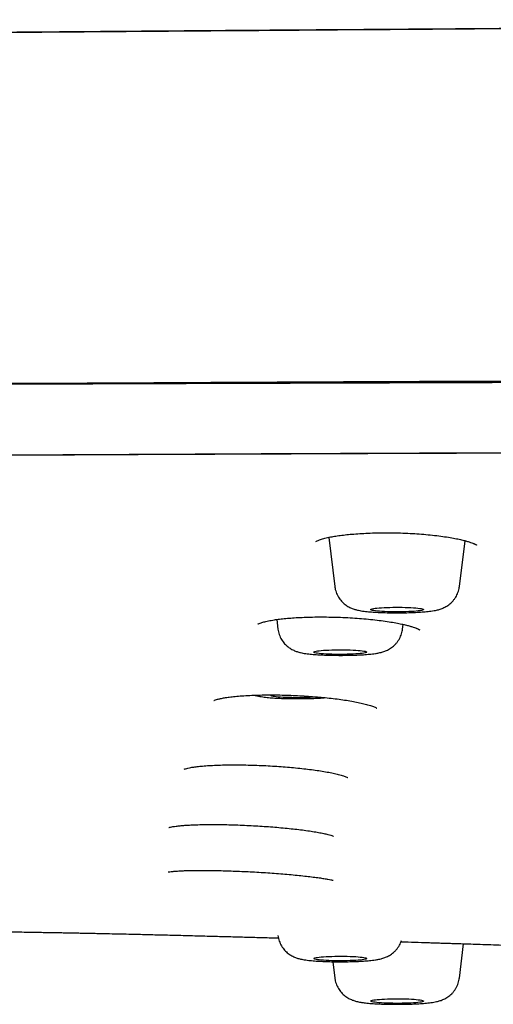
# Model space of a CAD drawing. Header units: millimetres. Extents: x 8 to 1894, y 12 to 2723.
# Tile 129 of 152: x 988 to 1006, y 2641 to 2678. Entities that reach past the tile are written whole.
import ezdxf

# ---------------------------------------------------------------- set-up
doc = ezdxf.new("R2010")
doc.units = ezdxf.units.MM

msp = doc.modelspace()

# ---------------------------------------------------------------- linework, layer by layer
at = {"color": 7, "linetype": 'Continuous', "lineweight": 30}
for p, q in [((999.937, 2658.612), (1000.166, 2656.753)), ((1004.881, 2656.753), (1005.095, 2658.486)), ((997.971, 2655.504), (998.015, 2655.143)), ((1002.731, 2655.143), (1002.752, 2655.319)), ((1004.881, 2641.932), (1005.041, 2643.229)), ((1000.09, 2642.55), (1000.166, 2641.932))]:
    msp.add_line(p, q, dxfattribs=at)
at = {"color": 7, "linetype": 'Continuous', "lineweight": 30, "flags": 128}
for points in [[(1003.522, 2655.876), (1003.51, 2655.866), (1003.483, 2655.856), (1003.443, 2655.846), (1003.39, 2655.837), (1003.325, 2655.828), (1003.249, 2655.82), (1003.163, 2655.813), (1003.067, 2655.807), (1002.964, 2655.802), (1002.855, 2655.798), (1002.741, 2655.795), (1002.624, 2655.794), (1002.506, 2655.793), (1002.387, 2655.794), (1002.271, 2655.796), (1002.159, 2655.799), (1002.051, 2655.804), (1001.95, 2655.809), (1001.857, 2655.815), (1001.774, 2655.823), (1001.701, 2655.831), (1001.639, 2655.84), (1001.59, 2655.849), (1001.554, 2655.859), (1001.532, 2655.869), (1001.524, 2655.879), (1001.529, 2655.89), (1001.549, 2655.9), (1001.582, 2655.91), (1001.629, 2655.919), (1001.688, 2655.928), (1001.758, 2655.937), (1001.84, 2655.944), (1001.931, 2655.951), (1002.03, 2655.956), (1002.137, 2655.961), (1002.249, 2655.964), (1002.364, 2655.966), (1002.482, 2655.968), (1002.601, 2655.967), (1002.718, 2655.966), (1002.833, 2655.963), (1002.943, 2655.96), (1003.047, 2655.955), (1003.144, 2655.949), (1003.233, 2655.942), (1003.311, 2655.934), (1003.379, 2655.926), (1003.434, 2655.917), (1003.476, 2655.907), (1003.506, 2655.897), (1003.521, 2655.887), (1003.522, 2655.876)], [(1001.373, 2654.27), (1001.366, 2654.26), (1001.345, 2654.25), (1001.31, 2654.24), (1001.263, 2654.23), (1001.202, 2654.221), (1001.13, 2654.213), (1001.048, 2654.206), (1000.956, 2654.199), (1000.856, 2654.194), (1000.749, 2654.189), (1000.636, 2654.186), (1000.521, 2654.184), (1000.403, 2654.183), (1000.284, 2654.183), (1000.167, 2654.185), (1000.053, 2654.188), (999.943, 2654.191), (999.839, 2654.196), (999.743, 2654.203), (999.655, 2654.209), (999.578, 2654.217), (999.512, 2654.226), (999.458, 2654.235), (999.416, 2654.245), (999.389, 2654.255), (999.375, 2654.265), (999.375, 2654.275), (999.389, 2654.286), (999.416, 2654.296), (999.458, 2654.305), (999.512, 2654.315), (999.578, 2654.323), (999.655, 2654.331), (999.743, 2654.338), (999.839, 2654.344), (999.943, 2654.349), (1000.053, 2654.353), (1000.167, 2654.355), (1000.284, 2654.357), (1000.403, 2654.357), (1000.521, 2654.356), (1000.636, 2654.354), (1000.749, 2654.351), (1000.856, 2654.347), (1000.956, 2654.341), (1001.048, 2654.334), (1001.13, 2654.327), (1001.202, 2654.319), (1001.263, 2654.31), (1001.31, 2654.301), (1001.345, 2654.291), (1001.366, 2654.28), (1001.373, 2654.27)], [(999.504, 2652.573), (999.502, 2652.573), (999.42, 2652.566), (999.328, 2652.559), (999.228, 2652.554), (999.121, 2652.549), (999.008, 2652.546), (998.892, 2652.544), (998.774, 2652.543), (998.656, 2652.543), (998.539, 2652.545), (998.425, 2652.548), (998.315, 2652.551), (998.211, 2652.556), (998.115, 2652.562), (998.027, 2652.569), (997.95, 2652.577), (997.884, 2652.586), (997.83, 2652.595), (997.788, 2652.605), (997.761, 2652.615), (997.747, 2652.625), (997.747, 2652.635), (997.761, 2652.646), (997.767, 2652.649)], [(1001.373, 2642.67), (1001.366, 2642.66), (1001.345, 2642.649), (1001.31, 2642.64), (1001.263, 2642.63), (1001.202, 2642.621), (1001.13, 2642.613), (1001.048, 2642.606), (1000.956, 2642.599), (1000.856, 2642.594), (1000.749, 2642.589), (1000.636, 2642.586), (1000.521, 2642.584), (1000.403, 2642.583), (1000.284, 2642.583), (1000.167, 2642.585), (1000.053, 2642.587), (999.943, 2642.591), (999.839, 2642.596), (999.743, 2642.602), (999.655, 2642.609), (999.578, 2642.617), (999.512, 2642.626), (999.458, 2642.635), (999.416, 2642.644), (999.389, 2642.654), (999.375, 2642.665), (999.375, 2642.675), (999.389, 2642.685), (999.416, 2642.695), (999.458, 2642.705), (999.512, 2642.714), (999.578, 2642.723), (999.655, 2642.731), (999.743, 2642.738), (999.839, 2642.744), (999.943, 2642.749), (1000.053, 2642.752), (1000.167, 2642.755), (1000.284, 2642.757), (1000.403, 2642.757), (1000.521, 2642.756), (1000.636, 2642.754), (1000.749, 2642.751), (1000.856, 2642.746), (1000.956, 2642.741), (1001.048, 2642.734), (1001.13, 2642.727), (1001.202, 2642.719), (1001.263, 2642.71), (1001.31, 2642.7), (1001.345, 2642.69), (1001.366, 2642.68), (1001.373, 2642.67)], [(1003.522, 2641.064), (1003.521, 2641.053), (1003.506, 2641.043), (1003.476, 2641.033), (1003.434, 2641.024), (1003.379, 2641.014), (1003.311, 2641.006), (1003.233, 2640.998), (1003.144, 2640.991), (1003.047, 2640.985), (1002.943, 2640.981), (1002.833, 2640.977), (1002.718, 2640.974), (1002.601, 2640.973), (1002.482, 2640.973), (1002.364, 2640.974), (1002.249, 2640.976), (1002.137, 2640.979), (1002.03, 2640.984), (1001.931, 2640.989), (1001.84, 2640.996), (1001.758, 2641.004), (1001.688, 2641.012), (1001.629, 2641.021), (1001.582, 2641.03), (1001.549, 2641.04), (1001.529, 2641.05), (1001.524, 2641.061), (1001.532, 2641.071), (1001.554, 2641.081), (1001.59, 2641.091), (1001.639, 2641.1), (1001.701, 2641.109), (1001.774, 2641.117), (1001.857, 2641.125), (1001.95, 2641.131), (1002.051, 2641.136), (1002.159, 2641.141), (1002.271, 2641.144), (1002.387, 2641.146), (1002.506, 2641.147), (1002.624, 2641.146), (1002.741, 2641.145), (1002.855, 2641.142), (1002.964, 2641.138), (1003.067, 2641.133), (1003.163, 2641.127), (1003.249, 2641.12), (1003.325, 2641.112), (1003.39, 2641.103), (1003.443, 2641.094), (1003.483, 2641.084), (1003.51, 2641.074), (1003.522, 2641.064)]]:
    msp.add_lwpolyline(points, dxfattribs=at)
at = {"color": 7, "linetype": 'Continuous', "lineweight": 30}
for points, knots in [([(1091.543, 2678.2), (1090.458, 2678.2), (1088.305, 2678.2), (1085.101, 2678.198), (1081.944, 2678.196), (1078.837, 2678.192), (1075.779, 2678.188), (1072.769, 2678.182), (1069.889, 2678.176), (1067.135, 2678.17), (1064.506, 2678.163), (1061.917, 2678.156), (1059.37, 2678.148), (1056.864, 2678.14), (1054.399, 2678.132), (1051.975, 2678.123), (1049.592, 2678.114), (1047.251, 2678.104), (1044.951, 2678.094), (1042.692, 2678.084), (1040.516, 2678.074), (1038.42, 2678.064), (1036.404, 2678.054), (1034.424, 2678.044), (1032.481, 2678.033), (1030.537, 2678.023), (1028.594, 2678.012), (1026.654, 2678.001), (1024.754, 2677.99), (1022.896, 2677.978), (1021.079, 2677.967), (1019.336, 2677.957), (1017.666, 2677.946), (1016.066, 2677.936), (1014.503, 2677.926), (1012.976, 2677.915), (1011.43, 2677.905), (1009.869, 2677.894), (1008.295, 2677.884), (1006.766, 2677.873), (1005.283, 2677.863), (1003.845, 2677.852), (1002.453, 2677.842), (1001.106, 2677.832), (999.79, 2677.823), (998.505, 2677.813), (997.253, 2677.804), (996.05, 2677.795), (994.896, 2677.786), (993.79, 2677.777), (992.733, 2677.769), (991.676, 2677.76), (990.589, 2677.751), (989.446, 2677.742), (988.268, 2677.733), (987.056, 2677.723), (985.758, 2677.712), (984.372, 2677.7), (982.895, 2677.688), (981.375, 2677.675), (979.811, 2677.662), (978.204, 2677.647), (976.553, 2677.633), (974.859, 2677.617), (973.185, 2677.601), (971.534, 2677.585), (969.907, 2677.568), (968.247, 2677.552), (966.549, 2677.535), (965.019, 2677.519), (963.664, 2677.505), (962.491, 2677.491), (961.304, 2677.476), (960.104, 2677.459), (958.895, 2677.44), (957.696, 2677.418), (956.524, 2677.393), (955.393, 2677.368), (954.306, 2677.34), (953.261, 2677.312), (952.257, 2677.282), (951.311, 2677.252), (950.422, 2677.222), (949.587, 2677.192), (948.788, 2677.162), (948.026, 2677.132), (947.379, 2677.105), (946.838, 2677.081), (946.396, 2677.061), (945.97, 2677.042), (945.565, 2677.023), (945.19, 2677.005), (944.853, 2676.988), (944.574, 2676.974), (944.348, 2676.963), (944.168, 2676.954), (944.011, 2676.945), (943.872, 2676.938), (943.728, 2676.931), (943.557, 2676.922), (943.343, 2676.91), (943.054, 2676.894), (942.701, 2676.875), (942.297, 2676.852), (941.886, 2676.828), (941.472, 2676.803), (941.056, 2676.777), (940.636, 2676.751), (940.094, 2676.716), (939.435, 2676.672), (938.666, 2676.618), (938.06, 2676.574), (937.614, 2676.54), (937.321, 2676.517), (937.03, 2676.494), (936.744, 2676.472), (936.473, 2676.45), (936.228, 2676.429), (936.02, 2676.412), (935.849, 2676.398), (935.711, 2676.386), (935.597, 2676.376), (935.487, 2676.366), (935.364, 2676.356), (935.181, 2676.339), (934.937, 2676.318), (934.632, 2676.29), (934.298, 2676.259), (933.936, 2676.225), (933.558, 2676.188), (933.179, 2676.15), (932.812, 2676.112), (932.46, 2676.075), (932.122, 2676.038), (931.798, 2676.003), (931.493, 2675.968), (931.212, 2675.936), (930.958, 2675.906), (930.744, 2675.88), (930.553, 2675.857), (930.372, 2675.834), (930.175, 2675.809), (929.963, 2675.782), (929.741, 2675.753), (929.515, 2675.723), (929.294, 2675.693), (929.079, 2675.664), (928.877, 2675.635), (928.687, 2675.608), (928.514, 2675.583), (928.357, 2675.56), (928.206, 2675.538), (928.029, 2675.511), (927.824, 2675.479), (927.594, 2675.443), (927.366, 2675.406), (927.122, 2675.366), (926.857, 2675.321), (926.575, 2675.271), (926.294, 2675.221), (926.028, 2675.171), (925.786, 2675.124), (925.601, 2675.088), (925.46, 2675.059), (925.349, 2675.036), (925.232, 2675.012), (925.111, 2674.986), (924.988, 2674.959), (924.87, 2674.933), (924.771, 2674.911), (924.695, 2674.893), (924.633, 2674.879), (924.569, 2674.864), (924.495, 2674.847), (924.41, 2674.826), (924.319, 2674.804), (924.229, 2674.782), (924.149, 2674.762), (924.082, 2674.744), (924.019, 2674.728), (923.954, 2674.711), (923.88, 2674.691), (923.796, 2674.669), (923.707, 2674.644), (923.62, 2674.62), (923.534, 2674.596), (923.456, 2674.573), (923.382, 2674.551), (923.314, 2674.531), (923.245, 2674.51), (923.172, 2674.488), (923.092, 2674.463), (923.002, 2674.435), (922.902, 2674.403), (922.803, 2674.37), (922.712, 2674.339), (922.631, 2674.312), (922.556, 2674.286), (922.48, 2674.259), (922.402, 2674.231), (922.318, 2674.201), (922.225, 2674.167), (922.124, 2674.129), (922.022, 2674.09), (921.925, 2674.051), (921.837, 2674.016), (921.758, 2673.985), (921.692, 2673.958), (921.638, 2673.935), (921.592, 2673.916), (921.545, 2673.896), (921.493, 2673.874), (921.432, 2673.848), (921.365, 2673.819), (921.297, 2673.79), (921.234, 2673.762), (921.175, 2673.736), (921.118, 2673.71), (921.057, 2673.683), (920.992, 2673.653), (920.92, 2673.62), (920.845, 2673.585), (920.776, 2673.552), (920.719, 2673.525), (920.674, 2673.504), (920.637, 2673.486), (920.603, 2673.469), (920.56, 2673.448), (920.504, 2673.421), (920.435, 2673.387), (920.355, 2673.347), (920.273, 2673.306), (920.193, 2673.265), (920.12, 2673.227), (920.042, 2673.187), (919.958, 2673.143), (919.869, 2673.096), (919.787, 2673.052), (919.71, 2673.01), (919.64, 2672.973), (919.57, 2672.935), (919.496, 2672.894), (919.414, 2672.849), (919.326, 2672.8), (919.238, 2672.751), (919.154, 2672.705), (919.083, 2672.665), (919.024, 2672.631), (918.973, 2672.602), (918.921, 2672.573), (918.865, 2672.541), (918.802, 2672.504), (918.73, 2672.463), (918.658, 2672.42), (918.586, 2672.378), (918.518, 2672.337), (918.452, 2672.298), (918.392, 2672.262), (918.338, 2672.23), (918.292, 2672.201), (918.249, 2672.175), (918.207, 2672.149), (918.158, 2672.119), (918.101, 2672.083), (918.036, 2672.043), (917.969, 2672), (917.903, 2671.958), (917.841, 2671.918), (917.774, 2671.875), (917.704, 2671.83), (917.631, 2671.781), (917.572, 2671.742), (917.524, 2671.709), (917.484, 2671.683), (917.441, 2671.654), (917.392, 2671.62), (917.338, 2671.583), (917.277, 2671.541), (917.215, 2671.498), (917.155, 2671.455), (917.1, 2671.416), (917.05, 2671.381), (917.004, 2671.347), (916.961, 2671.316), (916.918, 2671.285), (916.877, 2671.255), (916.836, 2671.225), (916.794, 2671.193), (916.75, 2671.161), (916.703, 2671.125), (916.651, 2671.086), (916.593, 2671.042), (916.532, 2670.995), (916.466, 2670.943), (916.397, 2670.889), (916.329, 2670.835), (916.267, 2670.785), (916.21, 2670.739), (916.156, 2670.695), (916.1, 2670.648), (916.039, 2670.597), (915.97, 2670.54), (915.895, 2670.476), (915.82, 2670.411), (915.745, 2670.345), (915.672, 2670.281), (915.6, 2670.216), (915.533, 2670.154), (915.473, 2670.099), (915.421, 2670.051), (915.373, 2670.005), (915.326, 2669.962), (915.28, 2669.918), (915.235, 2669.873), (915.189, 2669.828), (915.143, 2669.783), (915.095, 2669.736), (915.045, 2669.686), (914.989, 2669.629), (914.928, 2669.566), (914.861, 2669.497), (914.787, 2669.419), (914.707, 2669.333), (914.625, 2669.243), (914.547, 2669.155), (914.474, 2669.072), (914.408, 2668.996), (914.322, 2668.895), (914.212, 2668.761), (914.071, 2668.585), (913.925, 2668.394), (913.776, 2668.19), (913.629, 2667.98), (913.486, 2667.763), (913.369, 2667.577), (913.277, 2667.423), (913.208, 2667.305), (913.14, 2667.184), (913.073, 2667.062), (913.005, 2666.935), (912.944, 2666.815), (912.889, 2666.704), (912.84, 2666.602), (912.792, 2666.499), (912.749, 2666.403), (912.71, 2666.315), (912.675, 2666.234), (912.642, 2666.154), (912.609, 2666.075), (912.577, 2665.994), (912.545, 2665.912), (912.514, 2665.829), (912.482, 2665.742), (912.449, 2665.648), (912.412, 2665.542), (912.374, 2665.424), (912.334, 2665.299), (912.296, 2665.169), (912.259, 2665.04), (912.225, 2664.912), (912.194, 2664.789), (912.169, 2664.684), (912.149, 2664.596), (912.133, 2664.522), (912.118, 2664.452), (912.104, 2664.383), (912.091, 2664.312), (912.076, 2664.237), (912.061, 2664.149), (912.046, 2664.055), (912.031, 2663.962), (912.019, 2663.875), (912.007, 2663.788), (911.995, 2663.693), (911.983, 2663.587), (911.971, 2663.468), (911.964, 2663.385), (911.96, 2663.341)], [0, 0, 0, 0, 0.013133, 0.02607, 0.038809, 0.051352, 0.063697, 0.075845, 0.087796, 0.098578, 0.109194, 0.119644, 0.129929, 0.140047, 0.15, 0.159787, 0.169408, 0.178863, 0.188152, 0.197275, 0.206232, 0.214526, 0.222671, 0.230669, 0.238519, 0.246221, 0.254228, 0.26207, 0.269745, 0.277254, 0.284597, 0.291774, 0.298389, 0.304856, 0.311175, 0.317347, 0.323372, 0.329921, 0.336287, 0.342469, 0.348468, 0.354282, 0.359913, 0.36536, 0.370624, 0.375886, 0.380952, 0.385819, 0.39049, 0.394963, 0.399238, 0.403318, 0.407802, 0.412428, 0.417196, 0.422106, 0.427157, 0.432961, 0.438943, 0.445101, 0.451436, 0.45795, 0.464641, 0.47151, 0.478552, 0.48501, 0.491606, 0.49834, 0.505219, 0.512255, 0.51695, 0.521713, 0.526543, 0.53144, 0.5364, 0.541393, 0.546255, 0.550964, 0.555525, 0.55994, 0.564214, 0.568352, 0.572124, 0.575768, 0.57928, 0.582658, 0.585901, 0.587957, 0.589954, 0.59189, 0.593762, 0.595494, 0.597049, 0.598427, 0.599369, 0.600207, 0.60094, 0.601572, 0.602164, 0.602965, 0.603975, 0.605195, 0.607062, 0.609015, 0.610996, 0.613007, 0.615047, 0.617116, 0.619216, 0.623128, 0.627068, 0.631035, 0.632584, 0.634138, 0.635694, 0.637255, 0.638768, 0.640112, 0.641278, 0.642191, 0.642956, 0.643571, 0.644109, 0.644795, 0.645646, 0.647197, 0.648937, 0.650864, 0.652977, 0.655264, 0.657549, 0.659774, 0.661939, 0.664044, 0.666089, 0.668063, 0.669887, 0.671546, 0.673041, 0.674142, 0.675351, 0.676683, 0.678139, 0.679678, 0.681255, 0.68287, 0.684368, 0.685876, 0.687276, 0.688552, 0.689704, 0.69079, 0.691959, 0.693712, 0.695511, 0.697293, 0.699087, 0.701331, 0.703684, 0.706036, 0.708349, 0.710485, 0.71231, 0.713222, 0.714209, 0.715258, 0.716347, 0.717476, 0.718606, 0.719604, 0.720207, 0.720742, 0.721312, 0.721991, 0.722778, 0.723673, 0.724542, 0.725295, 0.725932, 0.726475, 0.727085, 0.727792, 0.728599, 0.729505, 0.730398, 0.731192, 0.732051, 0.732756, 0.733426, 0.734125, 0.734858, 0.735665, 0.736602, 0.73767, 0.738803, 0.73979, 0.740615, 0.74144, 0.742278, 0.743141, 0.744088, 0.745179, 0.746394, 0.747685, 0.748886, 0.749982, 0.750973, 0.751871, 0.752514, 0.753103, 0.753687, 0.754406, 0.755266, 0.756249, 0.757266, 0.758185, 0.759007, 0.759864, 0.760755, 0.761751, 0.762853, 0.76406, 0.765234, 0.766085, 0.766795, 0.767364, 0.767865, 0.768483, 0.769483, 0.770699, 0.771984, 0.773564, 0.774983, 0.776265, 0.777524, 0.779311, 0.781056, 0.782716, 0.78429, 0.785818, 0.787228, 0.788832, 0.79063, 0.792624, 0.794616, 0.796439, 0.798095, 0.799278, 0.800358, 0.801406, 0.802605, 0.803963, 0.80548, 0.807157, 0.808583, 0.810101, 0.811542, 0.812835, 0.813978, 0.814955, 0.815796, 0.816665, 0.817622, 0.818875, 0.820251, 0.821705, 0.823098, 0.824424, 0.825681, 0.827355, 0.82892, 0.830399, 0.83123, 0.83205, 0.832976, 0.834027, 0.835229, 0.836562, 0.837993, 0.839334, 0.840559, 0.841667, 0.842657, 0.843665, 0.844575, 0.845494, 0.846426, 0.84737, 0.848353, 0.849406, 0.850589, 0.851902, 0.853342, 0.854758, 0.85652, 0.858109, 0.859526, 0.860832, 0.862107, 0.86335, 0.864823, 0.866446, 0.868228, 0.870175, 0.871854, 0.873641, 0.875482, 0.877152, 0.878626, 0.879883, 0.881051, 0.882205, 0.883345, 0.884495, 0.885645, 0.886797, 0.887952, 0.889195, 0.890587, 0.892147, 0.893863, 0.895639, 0.897808, 0.899972, 0.902005, 0.9039, 0.905631, 0.907191, 0.910689, 0.91443, 0.918538, 0.922691, 0.926847, 0.931006, 0.935168, 0.937307, 0.939446, 0.941586, 0.943727, 0.945897, 0.948202, 0.949837, 0.95154, 0.953289, 0.954888, 0.956293, 0.957591, 0.95882, 0.960117, 0.961392, 0.962656, 0.963938, 0.965273, 0.966676, 0.968283, 0.970102, 0.972029, 0.973944, 0.975858, 0.977771, 0.979576, 0.981213, 0.982338, 0.983377, 0.984368, 0.985364, 0.986365, 0.987417, 0.988648, 0.990059, 0.991326, 0.992525, 0.993687, 0.994997, 0.996486, 0.998154, 1, 1, 1, 1]), ([(981.111, 2677.673), (981.372, 2677.675), (983.761, 2677.698), (988.282, 2677.736), (994.671, 2677.788), (1001.063, 2677.836), (1007.836, 2677.885), (1014.993, 2677.934), (1022.532, 2677.982), (1030.074, 2678.027), (1037.67, 2678.068), (1045.319, 2678.104), (1053.022, 2678.136), (1060.725, 2678.162), (1068.429, 2678.183), (1076.134, 2678.198), (1083.839, 2678.208), (1088.975, 2678.209), (1091.543, 2678.21)], [0, 0, 0, 0, 0.00711, 0.065076, 0.123035, 0.180989, 0.238938, 0.307232, 0.375527, 0.443826, 0.512131, 0.581832, 0.651534, 0.721235, 0.790934, 0.860628, 0.930318, 1, 1, 1, 1]), ([(955.093, 2677.344), (955.155, 2677.346), (955.666, 2677.359), (956.644, 2677.381), (957.872, 2677.407), (958.96, 2677.427), (959.865, 2677.443), (960.584, 2677.454), (961.005, 2677.46), (961.162, 2677.462), (961.211, 2677.463), (961.26, 2677.464), (961.309, 2677.464), (961.358, 2677.465), (961.461, 2677.466), (961.634, 2677.469), (961.896, 2677.472), (962.21, 2677.476), (962.574, 2677.48), (962.99, 2677.485), (963.457, 2677.491), (963.971, 2677.497), (964.533, 2677.503), (965.14, 2677.51), (965.797, 2677.517), (966.472, 2677.525), (967.161, 2677.532), (967.832, 2677.54), (968.307, 2677.545), (968.573, 2677.548), (968.648, 2677.549), (968.723, 2677.549), (968.799, 2677.55), (968.875, 2677.551), (968.951, 2677.552), (971.079, 2677.574), (975.273, 2677.617), (981.547, 2677.676), (987.865, 2677.732), (993.73, 2677.78), (997.491, 2677.808), (999.131, 2677.821)], [0, 0, 0, 0, 0.0043549, 0.036014, 0.0680605, 0.0894428, 0.1110223, 0.1301848, 0.1386696, 0.1397832, 0.1408973, 0.142012, 0.1431274, 0.1442432, 0.1453597, 0.1501524, 0.1561035, 0.1632135, 0.1714833, 0.1809138, 0.1915062, 0.2032613, 0.2159103, 0.2296779, 0.2445651, 0.2605729, 0.2755877, 0.2914718, 0.3061695, 0.3078613, 0.3095617, 0.3112705, 0.3129878, 0.3147136, 0.3164479, 0.3181908, 0.4593745, 0.6015684, 0.744685, 0.8886436, 1, 1, 1, 1]), ([(962.249, 2664.349), (962.557, 2664.35), (964.776, 2664.358), (968.913, 2664.362), (974.65, 2664.383), (980.391, 2664.409), (986.134, 2664.436), (991.878, 2664.463), (997.625, 2664.494), (1004.091, 2664.524), (1011.278, 2664.551), (1018.887, 2664.573), (1023.861, 2664.582), (1026.198, 2664.587)], [0, 0, 0, 0, 0.014485, 0.104375, 0.194156, 0.284044, 0.373893, 0.463735, 0.553582, 0.643433, 0.766977, 0.890513, 1, 1, 1, 1]), ([(971.215, 2664.368), (971.405, 2664.369), (972.154, 2664.371), (973.477, 2664.375), (975.198, 2664.38), (976.972, 2664.386), (978.8, 2664.391), (980.684, 2664.397), (982.61, 2664.403), (984.58, 2664.41), (986.594, 2664.416), (988.653, 2664.423), (990.759, 2664.43), (992.911, 2664.438), (995.108, 2664.445), (997.349, 2664.453), (999.632, 2664.46), (1001.957, 2664.468), (1004.323, 2664.476), (1006.663, 2664.483), (1008.975, 2664.491), (1011.261, 2664.498), (1013.588, 2664.505), (1015.956, 2664.512), (1018.363, 2664.52), (1020.764, 2664.527), (1023.158, 2664.534), (1025.543, 2664.54), (1027.963, 2664.547), (1030.422, 2664.553), (1032.922, 2664.56), (1035.458, 2664.566), (1038.028, 2664.572), (1040.67, 2664.578), (1043.388, 2664.584), (1046.182, 2664.589), (1049.013, 2664.595), (1051.878, 2664.6), (1054.779, 2664.605), (1057.717, 2664.61), (1060.696, 2664.614), (1063.716, 2664.618), (1066.773, 2664.621), (1069.863, 2664.624), (1072.988, 2664.627), (1076.089, 2664.629), (1079.169, 2664.631), (1082.221, 2664.633), (1085.302, 2664.633), (1088.412, 2664.634), (1090.495, 2664.634), (1091.543, 2664.634)], [0, 0, 0, 0, 0.004737, 0.018733, 0.033069, 0.047745, 0.063071, 0.078751, 0.094789, 0.111187, 0.127949, 0.145089, 0.162615, 0.180529, 0.198818, 0.217467, 0.23646, 0.255794, 0.275472, 0.295497, 0.31417, 0.333167, 0.35251, 0.37221, 0.392229, 0.412517, 0.432093, 0.451898, 0.471988, 0.492417, 0.513193, 0.534278, 0.555628, 0.577226, 0.600131, 0.623338, 0.646846, 0.670644, 0.694722, 0.719103, 0.743826, 0.768912, 0.794311, 0.819963, 0.845876, 0.872118, 0.897201, 0.922562, 0.948128, 0.973908, 1, 1, 1, 1]), ([(914.09, 2652.695), (914.092, 2652.766), (914.095, 2652.908), (914.123, 2653.119), (914.166, 2653.327), (914.224, 2653.532), (914.294, 2653.732), (914.376, 2653.927), (914.468, 2654.116), (914.571, 2654.302), (914.68, 2654.478), (914.793, 2654.643), (914.912, 2654.803), (915.044, 2654.966), (915.19, 2655.133), (915.346, 2655.3), (915.514, 2655.469), (915.694, 2655.638), (915.879, 2655.802), (916.067, 2655.961), (916.257, 2656.113), (916.459, 2656.268), (916.675, 2656.426), (916.887, 2656.576), (917.095, 2656.718), (917.294, 2656.85), (917.498, 2656.984), (917.706, 2657.117), (917.915, 2657.246), (918.124, 2657.373), (918.334, 2657.496), (918.545, 2657.616), (918.756, 2657.733), (918.975, 2657.851), (919.202, 2657.968), (919.428, 2658.08), (919.609, 2658.167), (919.715, 2658.216), (919.754, 2658.234), (919.766, 2658.239), (919.778, 2658.245), (919.79, 2658.25), (919.802, 2658.256), (919.901, 2658.301), (920.091, 2658.384), (920.389, 2658.502), (920.701, 2658.615), (920.989, 2658.711), (921.246, 2658.789), (921.465, 2658.852), (921.69, 2658.913), (921.923, 2658.972), (922.195, 2659.037), (922.517, 2659.109), (922.893, 2659.187), (923.295, 2659.266), (923.717, 2659.344), (924.16, 2659.421), (924.623, 2659.497), (925.186, 2659.585), (925.86, 2659.684), (926.657, 2659.793), (927.492, 2659.899), (928.362, 2660.003), (929.265, 2660.104), (930.182, 2660.201), (931.111, 2660.293), (932.051, 2660.381), (933.019, 2660.467), (934.015, 2660.55), (935.063, 2660.634), (936.161, 2660.716), (937.311, 2660.798), (938.487, 2660.877), (939.691, 2660.953), (940.921, 2661.026), (942.128, 2661.092), (943.307, 2661.154), (944.455, 2661.21), (945.348, 2661.251), (945.973, 2661.278), (946.324, 2661.293), (946.675, 2661.308), (947.029, 2661.322), (947.384, 2661.337), (947.741, 2661.351), (948.1, 2661.364), (948.758, 2661.389), (949.728, 2661.423), (951.028, 2661.463), (952.364, 2661.5), (953.736, 2661.533), (955.145, 2661.562), (956.532, 2661.586), (957.892, 2661.606), (959.224, 2661.621), (960.428, 2661.632), (961.496, 2661.639), (962.181, 2661.642), (962.631, 2661.644), (962.841, 2661.645), (963.053, 2661.645), (963.265, 2661.646), (963.478, 2661.647), (963.691, 2661.647), (964.583, 2661.648), (966.172, 2661.651), (968.474, 2661.656), (970.822, 2661.662), (973.195, 2661.67), (975.835, 2661.679), (978.743, 2661.691), (981.935, 2661.705), (985.243, 2661.72), (988.67, 2661.737), (992.217, 2661.754), (995.807, 2661.772), (999.44, 2661.789), (1002.37, 2661.802), (1004.586, 2661.812), (1006.074, 2661.817), (1007.569, 2661.823), (1009.071, 2661.829), (1010.576, 2661.834), (1012.069, 2661.839), (1013.582, 2661.843), (1015.101, 2661.848), (1016.623, 2661.852), (1018.1, 2661.856), (1019.553, 2661.859), (1021.958, 2661.865), (1025.345, 2661.871), (1029.724, 2661.877), (1034.109, 2661.881), (1038.497, 2661.885), (1042.89, 2661.888), (1047.324, 2661.89), (1051.801, 2661.893), (1056.32, 2661.897), (1060.882, 2661.9), (1065.356, 2661.903), (1069.741, 2661.906), (1074.033, 2661.908), (1078.361, 2661.91), (1082.724, 2661.912), (1087.122, 2661.913), (1090.066, 2661.913), (1091.543, 2661.913)], [0, 0, 0, 0, 0.00965, 0.019115, 0.028395, 0.037489, 0.046399, 0.054969, 0.063361, 0.071574, 0.079609, 0.086633, 0.093518, 0.100923, 0.108354, 0.115811, 0.123295, 0.130901, 0.138512, 0.145332, 0.152153, 0.159032, 0.166088, 0.173322, 0.179132, 0.185052, 0.191049, 0.196925, 0.202652, 0.208231, 0.213661, 0.218942, 0.224074, 0.229056, 0.234363, 0.239488, 0.243847, 0.24572, 0.245963, 0.246206, 0.246449, 0.24669, 0.246932, 0.247173, 0.252615, 0.257871, 0.262941, 0.267828, 0.270807, 0.273716, 0.276554, 0.279324, 0.282127, 0.285834, 0.289735, 0.293646, 0.297564, 0.301491, 0.305427, 0.309374, 0.315298, 0.321214, 0.327129, 0.333017, 0.338869, 0.344693, 0.350165, 0.355626, 0.36108, 0.366533, 0.37199, 0.377813, 0.383623, 0.389427, 0.395228, 0.401033, 0.406845, 0.41197, 0.417108, 0.422262, 0.423785, 0.425309, 0.426835, 0.428363, 0.429893, 0.431426, 0.432961, 0.434498, 0.439834, 0.445259, 0.450776, 0.456393, 0.462113, 0.467942, 0.473168, 0.478487, 0.483903, 0.487533, 0.49121, 0.492041, 0.492875, 0.493712, 0.49455, 0.495391, 0.496235, 0.497081, 0.505967, 0.515061, 0.524362, 0.533782, 0.543182, 0.555628, 0.568226, 0.580975, 0.5948, 0.608796, 0.622959, 0.637287, 0.651779, 0.657622, 0.66349, 0.669385, 0.675305, 0.681251, 0.687182, 0.69296, 0.69914, 0.705138, 0.710952, 0.716605, 0.722305, 0.739383, 0.756631, 0.77405, 0.79118, 0.808471, 0.825927, 0.84355, 0.861338, 0.879292, 0.897412, 0.914166, 0.931058, 0.948087, 0.965255, 0.982559, 1, 1, 1, 1]), ([(914.09, 2652.695), (914.094, 2652.81), (914.103, 2653.039), (914.173, 2653.386), (914.285, 2653.735), (914.443, 2654.085), (914.645, 2654.434), (914.889, 2654.78), (915.176, 2655.124), (915.507, 2655.466), (915.88, 2655.806), (916.295, 2656.147), (916.754, 2656.487), (917.258, 2656.828), (917.74, 2657.127), (918.176, 2657.386), (918.55, 2657.604), (918.936, 2657.822), (919.349, 2658.041), (919.728, 2658.225), (920.062, 2658.372), (920.336, 2658.484), (920.633, 2658.595), (920.958, 2658.705), (921.315, 2658.813), (921.708, 2658.92), (922.155, 2659.029), (922.657, 2659.14), (923.215, 2659.251), (923.812, 2659.361), (924.445, 2659.468), (925.124, 2659.575), (925.852, 2659.683), (926.633, 2659.79), (927.453, 2659.895), (928.313, 2659.998), (929.212, 2660.099), (930.132, 2660.196), (931.07, 2660.289), (932.019, 2660.378), (932.998, 2660.465), (934.004, 2660.549), (935.056, 2660.633), (936.156, 2660.716), (937.306, 2660.798), (938.485, 2660.876), (939.694, 2660.952), (940.932, 2661.026), (942.173, 2661.094), (943.415, 2661.159), (944.652, 2661.219), (945.907, 2661.276), (947.177, 2661.329), (948.486, 2661.379), (949.836, 2661.427), (951.227, 2661.471), (952.633, 2661.51), (954.055, 2661.545), (955.493, 2661.575), (956.918, 2661.6), (958.327, 2661.617), (959.718, 2661.63), (961.114, 2661.639), (962.514, 2661.645), (966.109, 2661.651), (971.902, 2661.661), (979.888, 2661.698), (987.881, 2661.735), (995.876, 2661.776), (1003.827, 2661.81), (1011.733, 2661.838), (1019.594, 2661.861), (1027.457, 2661.877), (1035.376, 2661.889), (1043.351, 2661.898), (1051.38, 2661.904), (1059.411, 2661.909), (1067.443, 2661.911), (1075.476, 2661.913), (1083.509, 2661.913), (1088.865, 2661.913), (1091.543, 2661.913)], [0, 0, 0, 0, 0.01549, 0.030982, 0.046477, 0.061975, 0.077478, 0.092709, 0.107945, 0.123187, 0.138427, 0.153656, 0.168876, 0.184089, 0.199296, 0.208854, 0.218411, 0.227967, 0.237523, 0.247082, 0.252022, 0.256965, 0.261914, 0.266872, 0.271844, 0.276836, 0.281848, 0.28737, 0.292896, 0.298417, 0.303928, 0.309421, 0.315232, 0.321041, 0.326855, 0.332679, 0.338518, 0.344376, 0.349905, 0.355434, 0.360956, 0.366466, 0.371959, 0.37777, 0.38358, 0.389393, 0.395217, 0.401055, 0.406912, 0.412441, 0.41797, 0.423492, 0.429003, 0.434495, 0.440306, 0.446115, 0.451927, 0.457748, 0.463584, 0.469438, 0.474969, 0.480507, 0.486051, 0.491595, 0.497132, 0.528673, 0.560213, 0.591755, 0.623297, 0.654837, 0.685813, 0.716788, 0.747764, 0.778742, 0.81035, 0.841958, 0.873566, 0.905174, 0.936782, 0.968391, 1, 1, 1, 1]), ([(914.531, 2653.188), (914.531, 2653.204), (914.533, 2653.236), (914.537, 2653.284), (914.541, 2653.33), (914.546, 2653.374), (914.551, 2653.416), (914.557, 2653.456), (914.563, 2653.494), (914.57, 2653.531), (914.58, 2653.582), (914.595, 2653.648), (914.616, 2653.727), (914.637, 2653.798), (914.658, 2653.862), (914.678, 2653.919), (914.698, 2653.973), (914.716, 2654.021), (914.733, 2654.062), (914.749, 2654.099), (914.765, 2654.135), (914.781, 2654.172), (914.8, 2654.213), (914.821, 2654.256), (914.844, 2654.302), (914.87, 2654.351), (914.906, 2654.417), (914.953, 2654.5), (915.004, 2654.582), (915.045, 2654.646), (915.077, 2654.694), (915.108, 2654.74), (915.139, 2654.784), (915.168, 2654.824), (915.195, 2654.862), (915.221, 2654.897), (915.247, 2654.93), (915.273, 2654.964), (915.302, 2655.001), (915.333, 2655.04), (915.367, 2655.081), (915.403, 2655.124), (915.441, 2655.169), (915.482, 2655.215), (915.526, 2655.265), (915.574, 2655.318), (915.627, 2655.374), (915.682, 2655.431), (915.738, 2655.488), (915.794, 2655.544), (915.85, 2655.599), (915.904, 2655.65), (915.956, 2655.699), (916.006, 2655.745), (916.055, 2655.789), (916.105, 2655.834), (916.161, 2655.884), (916.226, 2655.94), (916.3, 2656.002), (916.377, 2656.066), (916.506, 2656.171), (916.692, 2656.317), (916.942, 2656.502), (917.204, 2656.686), (917.428, 2656.836), (917.607, 2656.951), (917.736, 2657.033), (917.871, 2657.117), (917.99, 2657.19), (918.09, 2657.25), (918.169, 2657.298), (918.25, 2657.346), (918.331, 2657.394), (918.408, 2657.44), (918.478, 2657.481), (918.539, 2657.516), (918.592, 2657.547), (918.641, 2657.576), (918.687, 2657.603), (918.739, 2657.633), (918.799, 2657.668), (918.872, 2657.709), (918.95, 2657.754), (919.032, 2657.8), (919.116, 2657.847), (919.204, 2657.895), (919.293, 2657.943), (919.383, 2657.991), (919.507, 2658.056), (919.668, 2658.137), (919.87, 2658.235), (920.082, 2658.332), (920.31, 2658.431), (920.504, 2658.508), (920.651, 2658.564), (920.74, 2658.596), (920.822, 2658.626), (920.892, 2658.65), (920.952, 2658.67), (921, 2658.686), (921.047, 2658.702), (921.097, 2658.718), (921.158, 2658.738), (921.232, 2658.761), (921.316, 2658.786), (921.412, 2658.815), (921.519, 2658.845), (921.703, 2658.896), (921.969, 2658.966), (922.327, 2659.051), (922.699, 2659.133), (923.139, 2659.223), (923.657, 2659.321), (924.262, 2659.427), (924.897, 2659.531), (925.561, 2659.632), (926.271, 2659.733), (927.03, 2659.835), (927.84, 2659.936), (928.689, 2660.035), (929.574, 2660.133), (930.495, 2660.228), (931.433, 2660.319), (932.382, 2660.407), (933.34, 2660.49), (934.324, 2660.572), (935.333, 2660.651), (936.388, 2660.73), (937.49, 2660.807), (938.641, 2660.884), (939.819, 2660.957), (941.023, 2661.028), (942.254, 2661.096), (943.484, 2661.16), (944.71, 2661.219), (945.929, 2661.274), (947.164, 2661.326), (948.412, 2661.374), (949.699, 2661.42), (951.026, 2661.463), (952.393, 2661.502), (953.774, 2661.537), (955.168, 2661.567), (956.574, 2661.592), (957.965, 2661.611), (959.336, 2661.625), (960.685, 2661.634), (962.037, 2661.641), (963.39, 2661.644), (966.865, 2661.648), (972.46, 2661.661), (980.176, 2661.695), (987.898, 2661.731), (995.622, 2661.769), (1003.304, 2661.802), (1010.942, 2661.829), (1018.537, 2661.851), (1026.134, 2661.867), (1033.733, 2661.878), (1041.334, 2661.887), (1048.937, 2661.893), (1056.54, 2661.898), (1063.841, 2661.9), (1070.837, 2661.901), (1075.574, 2661.902), (1078.352, 2661.902), (1079.163, 2661.902), (1079.954, 2661.902), (1080.57, 2661.902), (1081.018, 2661.902), (1081.307, 2661.902), (1081.592, 2661.902), (1081.872, 2661.902), (1082.151, 2661.902), (1082.44, 2661.902), (1082.752, 2661.902), (1083.114, 2661.902), (1083.531, 2661.902), (1084.006, 2661.902), (1084.523, 2661.902), (1085.083, 2661.902), (1085.685, 2661.902), (1086.33, 2661.902), (1087.042, 2661.902), (1087.825, 2661.902), (1088.682, 2661.902), (1089.59, 2661.902), (1090.549, 2661.902), (1091.206, 2661.902), (1091.543, 2661.902)], [0, 0, 0, 0, 0.003179, 0.006179, 0.009001, 0.011646, 0.014112, 0.01636, 0.018437, 0.020341, 0.022074, 0.025934, 0.029738, 0.033485, 0.036259, 0.03899, 0.041595, 0.044057, 0.045893, 0.04764, 0.049329, 0.051123, 0.053086, 0.055185, 0.057421, 0.059793, 0.06228, 0.067146, 0.07194, 0.074358, 0.076758, 0.079064, 0.081212, 0.083201, 0.085031, 0.086702, 0.088251, 0.089886, 0.091635, 0.0935, 0.095479, 0.097535, 0.099701, 0.101921, 0.104151, 0.10682, 0.109503, 0.1122, 0.114913, 0.117623, 0.120211, 0.122651, 0.124945, 0.127091, 0.129107, 0.13119, 0.133398, 0.136159, 0.139094, 0.142113, 0.14513, 0.153841, 0.162471, 0.170953, 0.179379, 0.183086, 0.186802, 0.190619, 0.194563, 0.196679, 0.198829, 0.201014, 0.203207, 0.205265, 0.207169, 0.208675, 0.210068, 0.211348, 0.212515, 0.213673, 0.21536, 0.21724, 0.219315, 0.22133, 0.223496, 0.225699, 0.227878, 0.230034, 0.232168, 0.236664, 0.24106, 0.245475, 0.249959, 0.254516, 0.25615, 0.257651, 0.259006, 0.260215, 0.261062, 0.261818, 0.262487, 0.263184, 0.264131, 0.265206, 0.266408, 0.267738, 0.269196, 0.270773, 0.275005, 0.279141, 0.283174, 0.287102, 0.292633, 0.2981, 0.303498, 0.308864, 0.314227, 0.319918, 0.325612, 0.331312, 0.337025, 0.342749, 0.348474, 0.353869, 0.359262, 0.364647, 0.370017, 0.375381, 0.381073, 0.386767, 0.392465, 0.398174, 0.403896, 0.409622, 0.415019, 0.420414, 0.425803, 0.431178, 0.436543, 0.442234, 0.447927, 0.453622, 0.459323, 0.465034, 0.470747, 0.476135, 0.481523, 0.486911, 0.492292, 0.497666, 0.528309, 0.558946, 0.589586, 0.620225, 0.650864, 0.680956, 0.711048, 0.74114, 0.771233, 0.801326, 0.83142, 0.861512, 0.891604, 0.918084, 0.944563, 0.947825, 0.951058, 0.954187, 0.95721, 0.958369, 0.959511, 0.960637, 0.961746, 0.962839, 0.963948, 0.965178, 0.966536, 0.968246, 0.970125, 0.972171, 0.974386, 0.976769, 0.97932, 0.982039, 0.985225, 0.988614, 0.992206, 0.996001, 1, 1, 1, 1]), ([(999.444, 2658.457), (999.444, 2658.457), (999.444, 2658.453), (999.463, 2658.466), (999.533, 2658.5), (999.659, 2658.545), (999.834, 2658.593), (1000.04, 2658.636), (1000.261, 2658.672), (1000.49, 2658.702), (1000.748, 2658.73), (1001.033, 2658.752), (1001.344, 2658.77), (1001.678, 2658.782), (1002.029, 2658.788), (1002.387, 2658.786), (1002.747, 2658.777), (1003.102, 2658.76), (1003.448, 2658.736), (1003.783, 2658.706), (1004.101, 2658.671), (1004.394, 2658.63), (1004.652, 2658.586), (1004.869, 2658.543), (1005.045, 2658.5), (1005.186, 2658.461), (1005.3, 2658.424), (1005.375, 2658.397), (1005.422, 2658.377), (1005.452, 2658.364), (1005.479, 2658.351), (1005.506, 2658.337), (1005.525, 2658.327), (1005.535, 2658.322), (1005.537, 2658.325), (1005.538, 2658.326)], [0, 0, 0, 0, 0.006458, 0.039453, 0.070147, 0.1098, 0.150799, 0.193187, 0.226405, 0.260982, 0.296865, 0.334075, 0.372619, 0.412491, 0.453268, 0.49395, 0.534529, 0.575048, 0.615509, 0.655882, 0.696122, 0.736183, 0.774278, 0.80904, 0.840487, 0.868637, 0.893532, 0.917815, 0.927825, 0.938, 0.948339, 0.958896, 0.971986, 0.988816, 1, 1, 1, 1]), ([(1000.167, 2656.753), (1000.17, 2656.733), (1000.176, 2656.678), (1000.198, 2656.59), (1000.233, 2656.491), (1000.277, 2656.398), (1000.329, 2656.311), (1000.388, 2656.233), (1000.452, 2656.162), (1000.519, 2656.099), (1000.589, 2656.045), (1000.66, 2656), (1000.729, 2655.962), (1000.796, 2655.931), (1000.862, 2655.906), (1000.926, 2655.885), (1000.993, 2655.866), (1001.07, 2655.849), (1001.164, 2655.832), (1001.271, 2655.817), (1001.385, 2655.804), (1001.5, 2655.794), (1001.62, 2655.785), (1001.746, 2655.777), (1001.875, 2655.771), (1002.007, 2655.766), (1002.141, 2655.762), (1002.278, 2655.759), (1002.416, 2655.758), (1002.555, 2655.757), (1002.693, 2655.758), (1002.83, 2655.76), (1002.965, 2655.763), (1003.097, 2655.768), (1003.225, 2655.773), (1003.35, 2655.78), (1003.47, 2655.788), (1003.585, 2655.797), (1003.698, 2655.808), (1003.811, 2655.821), (1003.916, 2655.837), (1004.008, 2655.856), (1004.085, 2655.874), (1004.154, 2655.895), (1004.224, 2655.92), (1004.296, 2655.951), (1004.37, 2655.989), (1004.445, 2656.037), (1004.521, 2656.093), (1004.594, 2656.16), (1004.662, 2656.235), (1004.719, 2656.313), (1004.751, 2656.367), (1004.765, 2656.392)], [0, 0, 0, 0, 0.009628, 0.027356, 0.044706, 0.061696, 0.078335, 0.094621, 0.110539, 0.126061, 0.141138, 0.155714, 0.169788, 0.183508, 0.197255, 0.211507, 0.227083, 0.245369, 0.269179, 0.299542, 0.325321, 0.349372, 0.374621, 0.398793, 0.422343, 0.445511, 0.468435, 0.491202, 0.513872, 0.536493, 0.559103, 0.581732, 0.604417, 0.6272, 0.65014, 0.673312, 0.696833, 0.720885, 0.745797, 0.772237, 0.801902, 0.825638, 0.842772, 0.858712, 0.873702, 0.88852, 0.903495, 0.91905, 0.935221, 0.951857, 0.968796, 0.985926, 1, 1, 1, 1]), ([(1004.765, 2656.392), (1004.779, 2656.42), (1004.81, 2656.479), (1004.844, 2656.575), (1004.869, 2656.668), (1004.877, 2656.728), (1004.88, 2656.753)], [0, 0, 0, 0, 0.248003, 0.524261, 0.801047, 1, 1, 1, 1]), ([(997.259, 2655.334), (997.259, 2655.334), (997.258, 2655.329), (997.275, 2655.341), (997.345, 2655.37), (997.473, 2655.411), (997.65, 2655.453), (997.856, 2655.489), (998.078, 2655.52), (998.307, 2655.544), (998.565, 2655.566), (998.851, 2655.583), (999.162, 2655.594), (999.497, 2655.601), (999.848, 2655.6), (1000.206, 2655.593), (1000.566, 2655.58), (1000.921, 2655.559), (1001.269, 2655.532), (1001.604, 2655.5), (1001.922, 2655.462), (1002.216, 2655.421), (1002.476, 2655.377), (1002.694, 2655.333), (1002.871, 2655.292), (1003.013, 2655.254), (1003.13, 2655.218), (1003.207, 2655.19), (1003.257, 2655.171), (1003.29, 2655.157), (1003.319, 2655.144), (1003.348, 2655.129), (1003.37, 2655.118), (1003.378, 2655.113), (1003.378, 2655.118), (1003.378, 2655.118)], [0, 0, 0, 0, 0.002314, 0.035497, 0.06635, 0.106201, 0.14739, 0.189963, 0.223321, 0.258042, 0.294073, 0.331434, 0.370133, 0.410164, 0.451103, 0.491945, 0.532689, 0.573374, 0.614002, 0.654542, 0.69495, 0.735178, 0.773434, 0.808346, 0.839934, 0.868216, 0.893241, 0.918455, 0.929207, 0.940331, 0.951826, 0.963728, 0.977771, 0.999646, 1, 1, 1, 1]), ([(998.015, 2655.142), (998.021, 2655.106), (998.032, 2655.035), (998.063, 2654.932), (998.102, 2654.836), (998.15, 2654.746), (998.205, 2654.663), (998.267, 2654.588), (998.333, 2654.521), (998.402, 2654.463), (998.472, 2654.412), (998.542, 2654.371), (998.61, 2654.336), (998.677, 2654.308), (998.741, 2654.285), (998.807, 2654.266), (998.877, 2654.248), (998.963, 2654.23), (999.062, 2654.214), (999.173, 2654.2), (999.285, 2654.189), (999.4, 2654.179), (999.52, 2654.171), (999.648, 2654.164), (999.778, 2654.158), (999.911, 2654.154), (1000.046, 2654.15), (1000.184, 2654.148), (1000.322, 2654.147), (1000.461, 2654.147), (1000.598, 2654.149), (1000.735, 2654.151), (1000.868, 2654.155), (1000.999, 2654.159), (1001.126, 2654.165), (1001.248, 2654.172), (1001.367, 2654.181), (1001.481, 2654.191), (1001.593, 2654.203), (1001.709, 2654.218), (1001.815, 2654.236), (1001.908, 2654.257), (1001.984, 2654.279), (1002.053, 2654.302), (1002.124, 2654.331), (1002.198, 2654.367), (1002.273, 2654.412), (1002.349, 2654.466), (1002.423, 2654.53), (1002.492, 2654.603), (1002.556, 2654.684), (1002.611, 2654.772), (1002.657, 2654.866), (1002.694, 2654.965), (1002.719, 2655.057), (1002.726, 2655.118), (1002.729, 2655.143)], [0, 0, 0, 0, 0.016874, 0.033385, 0.049549, 0.06538, 0.080881, 0.096044, 0.110851, 0.125266, 0.139236, 0.152723, 0.165779, 0.178641, 0.191741, 0.205615, 0.221263, 0.240435, 0.267297, 0.29296, 0.316369, 0.338521, 0.361776, 0.384244, 0.406237, 0.427932, 0.449434, 0.470813, 0.492121, 0.513398, 0.534678, 0.555988, 0.577366, 0.598857, 0.620521, 0.642443, 0.664752, 0.687665, 0.711586, 0.737404, 0.767705, 0.788584, 0.803807, 0.818086, 0.832017, 0.846013, 0.860478, 0.87554, 0.891087, 0.906958, 0.923034, 0.939238, 0.955523, 0.97186, 0.98823, 1, 1, 1, 1]), ([(995.589, 2652.434), (995.591, 2652.435), (995.594, 2652.435), (995.644, 2652.457), (995.73, 2652.485), (995.843, 2652.512), (995.99, 2652.541), (996.173, 2652.568), (996.396, 2652.594), (996.656, 2652.616), (996.948, 2652.633), (997.259, 2652.644), (997.583, 2652.649), (997.915, 2652.649), (998.251, 2652.644), (998.588, 2652.632), (998.921, 2652.616), (999.248, 2652.595), (999.568, 2652.569), (999.88, 2652.539), (1000.183, 2652.505), (1000.473, 2652.466), (1000.745, 2652.424), (1000.995, 2652.379), (1001.219, 2652.33), (1001.39, 2652.286), (1001.512, 2652.249), (1001.593, 2652.221), (1001.663, 2652.194), (1001.716, 2652.17), (1001.746, 2652.153), (1001.754, 2652.148), (1001.754, 2652.148), (1001.754, 2652.148)], [0, 0, 0, 0, 0.022628, 0.050795, 0.08044, 0.11211, 0.145836, 0.181652, 0.219613, 0.259547, 0.300427, 0.340786, 0.38062, 0.41993, 0.458723, 0.497017, 0.53485, 0.57225, 0.609416, 0.647001, 0.685017, 0.723423, 0.762189, 0.801313, 0.840812, 0.880626, 0.905468, 0.927807, 0.947643, 0.97271, 0.992194, 0.997117, 1, 1, 1, 1]), ([(997.137, 2652.639), (997.15, 2652.635), (997.187, 2652.623), (997.249, 2652.608), (997.335, 2652.59), (997.434, 2652.574), (997.545, 2652.56), (997.656, 2652.549), (997.771, 2652.539), (997.892, 2652.531), (998.02, 2652.524), (998.15, 2652.518), (998.283, 2652.514), (998.418, 2652.51), (998.556, 2652.508), (998.694, 2652.507), (998.832, 2652.507), (998.97, 2652.509), (999.107, 2652.511), (999.24, 2652.515), (999.371, 2652.519), (999.498, 2652.525), (999.62, 2652.532), (999.72, 2652.539), (999.777, 2652.544), (999.797, 2652.546)], [0, 0, 0, 0, 0.0173, 0.049924, 0.089895, 0.1459, 0.199406, 0.248213, 0.294397, 0.342882, 0.389727, 0.43558, 0.480811, 0.525641, 0.570216, 0.614641, 0.659001, 0.70337, 0.747799, 0.792369, 0.837176, 0.882344, 0.92805, 0.974563, 1, 1, 1, 1]), ([(994.461, 2649.838), (994.463, 2649.838), (994.466, 2649.838), (994.518, 2649.857), (994.607, 2649.88), (994.722, 2649.903), (994.871, 2649.926), (995.056, 2649.948), (995.279, 2649.968), (995.54, 2649.984), (995.832, 2649.995), (996.143, 2650.001), (996.467, 2650.002), (996.799, 2649.998), (997.135, 2649.989), (997.472, 2649.976), (997.805, 2649.958), (998.132, 2649.936), (998.452, 2649.91), (998.765, 2649.881), (999.068, 2649.847), (999.358, 2649.811), (999.632, 2649.772), (999.883, 2649.73), (1000.109, 2649.685), (1000.281, 2649.645), (1000.405, 2649.612), (1000.489, 2649.586), (1000.563, 2649.56), (1000.617, 2649.538), (1000.653, 2649.52), (1000.656, 2649.518), (1000.657, 2649.518)], [0, 0, 0, 0, 0.0220419, 0.0500821, 0.0795956, 0.1111078, 0.1446511, 0.1802604, 0.2179937, 0.2576803, 0.2982992, 0.3383964, 0.3779672, 0.4170161, 0.4555504, 0.4935915, 0.5311773, 0.568332, 0.6052534, 0.6425917, 0.6803626, 0.7185249, 0.7570507, 0.7959422, 0.8352135, 0.8748216, 0.899824, 0.9227249, 0.9435207, 0.9707652, 0.9933076, 1, 1, 1, 1]), ([(993.884, 2647.63), (993.887, 2647.63), (993.893, 2647.63), (993.949, 2647.646), (994.041, 2647.664), (994.159, 2647.682), (994.31, 2647.699), (994.496, 2647.714), (994.721, 2647.728), (994.983, 2647.737), (995.275, 2647.743), (995.587, 2647.744), (995.911, 2647.741), (996.243, 2647.734), (996.579, 2647.723), (996.916, 2647.708), (997.249, 2647.69), (997.577, 2647.668), (997.897, 2647.644), (998.21, 2647.616), (998.514, 2647.586), (998.805, 2647.553), (999.079, 2647.518), (999.332, 2647.481), (999.559, 2647.443), (999.753, 2647.404), (999.906, 2647.368), (1000.015, 2647.338), (1000.082, 2647.316), (1000.116, 2647.301), (1000.121, 2647.299), (1000.121, 2647.299)], [0, 0, 0, 0, 0.024603, 0.052396, 0.081658, 0.112881, 0.146099, 0.18135, 0.218694, 0.257963, 0.298145, 0.337805, 0.376939, 0.415553, 0.453658, 0.491278, 0.52845, 0.565195, 0.601707, 0.638634, 0.675992, 0.713743, 0.751861, 0.790351, 0.829225, 0.868457, 0.905468, 0.938784, 0.968393, 0.994308, 1, 1, 1, 1]), ([(993.856, 2645.947), (993.856, 2645.947), (993.855, 2645.946), (993.862, 2645.948), (993.874, 2645.948), (993.928, 2645.957), (994.016, 2645.967), (994.133, 2645.978), (994.266, 2645.987), (994.399, 2645.994), (994.57, 2646), (994.786, 2646.005), (995.051, 2646.007), (995.334, 2646.006), (995.63, 2646.002), (995.935, 2645.995), (996.246, 2645.986), (996.563, 2645.974), (996.887, 2645.959), (997.216, 2645.941), (997.547, 2645.921), (997.877, 2645.898), (998.201, 2645.873), (998.516, 2645.845), (998.818, 2645.816), (999.1, 2645.786), (999.354, 2645.756), (999.574, 2645.726), (999.761, 2645.698), (999.911, 2645.673), (1000.007, 2645.654), (1000.065, 2645.641), (1000.1, 2645.632), (1000.107, 2645.634), (1000.11, 2645.635)], [0, 0, 0, 0, 0.000248, 0.005723, 0.029912, 0.057829, 0.089522, 0.125014, 0.150734, 0.176773, 0.202647, 0.241152, 0.279062, 0.316353, 0.353053, 0.389173, 0.424715, 0.459953, 0.4956, 0.531725, 0.568351, 0.605487, 0.643113, 0.681193, 0.71969, 0.758484, 0.796977, 0.835057, 0.872725, 0.909976, 0.946788, 0.965031, 0.983043, 1, 1, 1, 1]), ([(986.348, 2643.698), (986.389, 2643.698), (986.496, 2643.697), (986.682, 2643.695), (986.904, 2643.693), (987.135, 2643.69), (987.373, 2643.688), (987.643, 2643.684), (987.958, 2643.68), (988.317, 2643.675), (988.655, 2643.669), (988.951, 2643.664), (989.192, 2643.66), (989.44, 2643.656), (989.674, 2643.652), (989.884, 2643.648), (990.084, 2643.644), (990.279, 2643.64), (990.482, 2643.637), (990.686, 2643.632), (990.893, 2643.628), (991.105, 2643.624), (991.32, 2643.619), (991.603, 2643.613), (991.956, 2643.606), (992.382, 2643.596), (992.874, 2643.585), (993.431, 2643.571), (994.086, 2643.555), (994.784, 2643.537), (995.456, 2643.519), (996.09, 2643.502), (996.678, 2643.486), (997.291, 2643.468), (997.736, 2643.456), (997.996, 2643.448), (998.032, 2643.447)], [0, 0, 0, 0, 0.0234559, 0.0611356, 0.0971978, 0.1317073, 0.1647374, 0.1975514, 0.2310325, 0.2652648, 0.3003277, 0.3190516, 0.3380339, 0.3572432, 0.375189, 0.3911295, 0.4050771, 0.4213978, 0.437163, 0.4532778, 0.4697415, 0.4865531, 0.5037121, 0.5212177, 0.5542107, 0.5883664, 0.6236856, 0.672693, 0.7231817, 0.7751461, 0.828639, 0.8685338, 0.9092861, 0.9509169, 0.9930984, 1, 1, 1, 1]), ([(998.015, 2643.541), (998.021, 2643.505), (998.032, 2643.434), (998.063, 2643.332), (998.102, 2643.235), (998.15, 2643.145), (998.205, 2643.063), (998.267, 2642.988), (998.333, 2642.921), (998.402, 2642.862), (998.472, 2642.812), (998.542, 2642.77), (998.61, 2642.736), (998.677, 2642.708), (998.741, 2642.685), (998.807, 2642.665), (998.877, 2642.648), (998.963, 2642.63), (999.062, 2642.614), (999.173, 2642.6), (999.285, 2642.589), (999.4, 2642.579), (999.52, 2642.571), (999.648, 2642.564), (999.778, 2642.558), (999.911, 2642.553), (1000.046, 2642.55), (1000.184, 2642.548), (1000.322, 2642.547), (1000.461, 2642.547), (1000.598, 2642.548), (1000.735, 2642.551), (1000.868, 2642.554), (1000.999, 2642.559), (1001.126, 2642.565), (1001.248, 2642.572), (1001.367, 2642.581), (1001.481, 2642.59), (1001.593, 2642.602), (1001.709, 2642.618), (1001.815, 2642.636), (1001.908, 2642.657), (1001.984, 2642.678), (1002.053, 2642.702), (1002.124, 2642.731), (1002.198, 2642.767), (1002.273, 2642.812), (1002.349, 2642.866), (1002.423, 2642.93), (1002.492, 2643.002), (1002.556, 2643.083), (1002.611, 2643.172), (1002.657, 2643.262), (1002.678, 2643.326), (1002.689, 2643.356)], [0, 0, 0, 0, 0.017389, 0.034405, 0.051064, 0.067379, 0.083354, 0.098981, 0.114241, 0.129096, 0.143493, 0.157393, 0.170848, 0.184104, 0.197604, 0.211902, 0.228029, 0.247786, 0.27547, 0.301918, 0.326043, 0.348872, 0.372838, 0.395993, 0.418658, 0.441016, 0.463176, 0.485209, 0.507169, 0.529096, 0.551027, 0.572988, 0.595019, 0.617168, 0.639494, 0.662087, 0.685078, 0.708692, 0.733344, 0.759952, 0.791178, 0.812697, 0.828385, 0.843101, 0.857458, 0.871881, 0.886789, 0.902311, 0.918334, 0.93469, 0.951257, 0.967957, 0.98474, 1, 1, 1, 1]), ([(1002.67, 2643.305), (1002.677, 2643.305), (1002.852, 2643.3), (1003.19, 2643.289), (1003.598, 2643.276), (1003.908, 2643.266), (1004.124, 2643.259), (1004.336, 2643.252), (1004.547, 2643.245), (1004.767, 2643.238), (1005.024, 2643.23), (1005.328, 2643.22), (1005.683, 2643.208), (1006.075, 2643.196), (1006.508, 2643.181), (1006.979, 2643.166), (1007.475, 2643.15), (1007.974, 2643.133), (1008.466, 2643.117), (1008.95, 2643.101), (1009.425, 2643.085), (1010.007, 2643.066), (1010.693, 2643.043), (1011.475, 2643.017), (1012.229, 2642.992), (1012.955, 2642.967), (1013.649, 2642.944), (1014.305, 2642.922), (1014.91, 2642.902), (1015.465, 2642.884), (1015.97, 2642.867), (1016.443, 2642.852), (1016.895, 2642.837), (1017.195, 2642.827), (1017.349, 2642.822), (1017.353, 2642.821)], [0, 0, 0, 0, 0.001664, 0.041465, 0.07912, 0.095924, 0.112265, 0.128145, 0.143565, 0.159259, 0.176616, 0.19926, 0.224279, 0.251682, 0.281474, 0.314343, 0.349081, 0.383342, 0.416904, 0.449766, 0.481929, 0.513394, 0.567843, 0.620069, 0.670074, 0.717866, 0.763313, 0.806047, 0.846045, 0.880835, 0.913256, 0.943309, 0.971159, 0.999124, 1, 1, 1, 1]), ([(1000.167, 2641.932), (1000.169, 2641.915), (1000.175, 2641.862), (1000.196, 2641.776), (1000.23, 2641.676), (1000.274, 2641.583), (1000.325, 2641.496), (1000.383, 2641.417), (1000.447, 2641.346), (1000.515, 2641.283), (1000.585, 2641.228), (1000.655, 2641.182), (1000.724, 2641.143), (1000.792, 2641.112), (1000.857, 2641.087), (1000.922, 2641.065), (1000.989, 2641.047), (1001.064, 2641.029), (1001.158, 2641.012), (1001.265, 2640.997), (1001.38, 2640.984), (1001.495, 2640.973), (1001.615, 2640.964), (1001.741, 2640.956), (1001.87, 2640.95), (1002.002, 2640.945), (1002.136, 2640.941), (1002.273, 2640.939), (1002.411, 2640.937), (1002.549, 2640.937), (1002.687, 2640.937), (1002.825, 2640.939), (1002.96, 2640.942), (1003.092, 2640.947), (1003.22, 2640.952), (1003.345, 2640.959), (1003.465, 2640.966), (1003.581, 2640.976), (1003.694, 2640.986), (1003.807, 2641), (1003.913, 2641.016), (1004.005, 2641.034), (1004.084, 2641.053), (1004.153, 2641.074), (1004.223, 2641.099), (1004.295, 2641.13), (1004.369, 2641.168), (1004.445, 2641.215), (1004.52, 2641.272), (1004.593, 2641.338), (1004.661, 2641.414), (1004.722, 2641.497), (1004.775, 2641.587), (1004.819, 2641.682), (1004.852, 2641.782), (1004.873, 2641.866), (1004.878, 2641.916), (1004.88, 2641.932)], [0, 0, 0, 0, 0.007937, 0.024642, 0.040991, 0.057, 0.072678, 0.088024, 0.103026, 0.117658, 0.131874, 0.145622, 0.158895, 0.171817, 0.184735, 0.198093, 0.21263, 0.229602, 0.251503, 0.280744, 0.305093, 0.327776, 0.351591, 0.374366, 0.396542, 0.418352, 0.439929, 0.461355, 0.482689, 0.503974, 0.525248, 0.546539, 0.56788, 0.589313, 0.61089, 0.632683, 0.654798, 0.677404, 0.700803, 0.725604, 0.753336, 0.776487, 0.792872, 0.807874, 0.821983, 0.835927, 0.850014, 0.864644, 0.879855, 0.895506, 0.911442, 0.927558, 0.943788, 0.960089, 0.976435, 0.992812, 1, 1, 1, 1])]:
    msp.add_open_spline(points, degree=3, knots=knots, dxfattribs=at)

doc.saveas('drawing.dxf')
